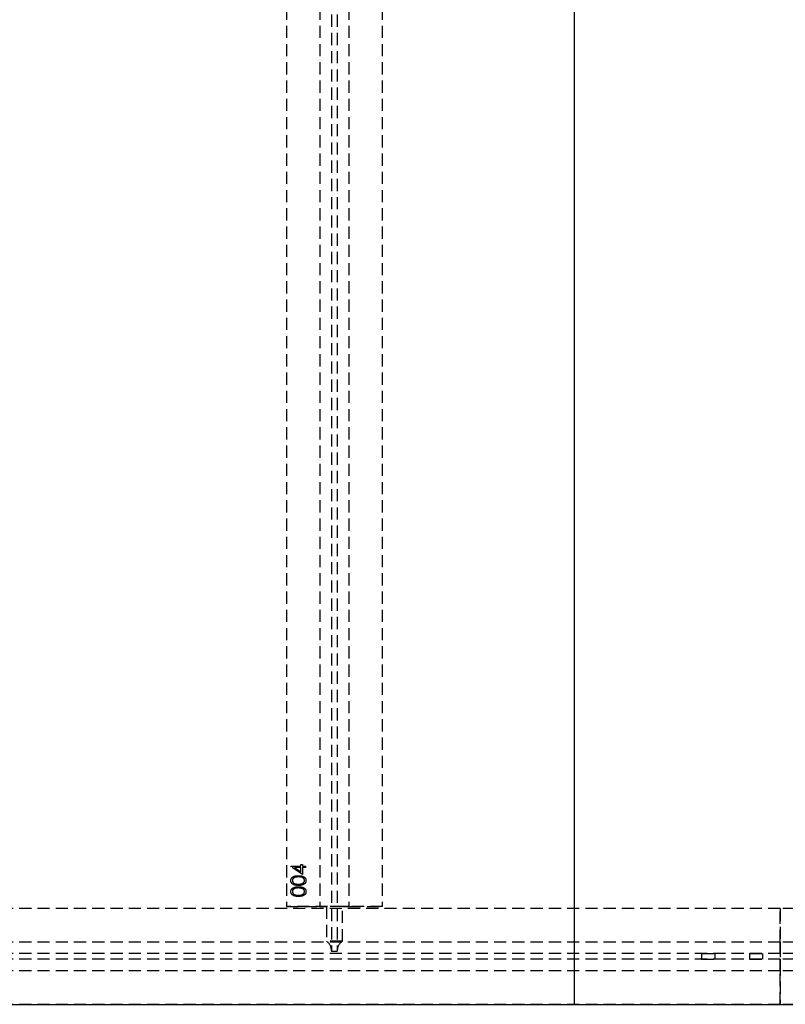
# Model space of a CAD drawing. Header units: millimetres. Extents: x 410 to 11678, y 2765 to 7100.
# Tile 23 of 38: x 5887 to 6685, y 2765 to 3793. Entities that reach past the tile are written whole.
import ezdxf

# ---------------------------------------------------------------- set-up
doc = ezdxf.new("R2010")
doc.units = ezdxf.units.MM
doc.header["$LTSCALE"] = 10
doc.linetypes.add('HIDDEN', pattern=[1.905, 1.27, -0.635])
doc.layers.add('Caillebotis', color=1, linetype='Continuous', lineweight=25)
doc.layers.add('Plancher inferieur', color=7, linetype='Continuous')

msp = doc.modelspace()

# ---------------------------------------------------------------- linework, layer by layer
at = {"layer": 'Caillebotis'}
msp.add_line((6465, 4815.4), (6465, 2765.4), dxfattribs=at)
at = {"layer": 'Caillebotis', "linetype": 'Continuous'}
msp.add_line((3405, 2765.4), (11515, 2765.4), dxfattribs=at)
at = {"layer": 'Caillebotis', "linetype": 'HIDDEN'}
msp.add_line((6680, 2765.4), (3405, 2765.4), dxfattribs=at)
at = {"layer": 'Plancher inferieur', "linetype": 'HIDDEN'}
for p, q in [((6212, 4808.1), (6212, 2821.3)), ((6218, 4808.1), (6218, 2821.3)), ((6165, 4758.4), (6165, 2867.4)), ((6200, 4758.4), (6200, 2867.4)), ((6230, 4758.4), (6230, 2867.4)), ((6265, 4758.4), (6265, 2867.4)), ((6169.6, 2909.6), (6180, 2909.6)), ((6169.6, 2909.3), (6169.6, 2909.6)), ((6181.6, 2901.1), (6169.6, 2909.3)), ((6180, 2911.3), (6181.6, 2911.3)), ((6180, 2909.6), (6180, 2911.3)), ((6181.6, 2911.3), (6181.6, 2909.6)), ((6181.6, 2909.6), (6185, 2909.6)), ((6185, 2909.6), (6185, 2908.2)), ((6173.5, 2908.2), (6180, 2903.7)), ((6180, 2908.2), (6173.5, 2908.2)), ((6180, 2903.7), (6180, 2908.2)), ((6181.6, 2908.2), (6181.6, 2901.1)), ((6185, 2908.2), (6181.6, 2908.2)), ((6265, 2867.4), (6165, 2867.4)), ((6165, 2867.4), (6200, 2867.4)), ((6200, 2867.4), (6206.7, 2867.4)), ((6206.7, 2867.4), (6200, 2867.4)), ((6206.7, 2867.4), (6206.7, 2831.3)), ((6223.4, 2867.4), (6206.7, 2867.4)), ((6223.4, 2831.3), (6223.4, 2867.4)), ((6223.4, 2867.4), (6230, 2867.4)), ((6230, 2867.4), (6223.4, 2867.4)), ((6230, 2867.4), (6265, 2867.4)), ((6680, 2865.4), (410, 2865.4)), ((6680, 2865.4), (3405, 2865.4)), ((6680, 2865.4), (6680, 2765.4)), ((11515, 2865.4), (6680, 2865.4)), ((6680, 2830.4), (6680, 2865.4)), ((6680, 2830.4), (410, 2830.4)), ((6223.4, 2831.3), (6206.7, 2831.3)), ((6680, 2818.4), (6680, 2830.4)), ((6680, 2830.4), (6680, 2818.4)), ((11515, 2830.4), (6680, 2830.4)), ((6680, 2818.4), (410, 2818.4)), ((6212, 2821.3), (6212, 2820.4)), ((6218, 2820.4), (6212, 2820.4)), ((6218, 2820.4), (6218, 2821.3)), ((6598, 2818.4), (6612, 2818.4)), ((6598, 2818.4), (6598, 2812.4)), ((6612, 2812.4), (6612, 2818.4)), ((6648, 2818.4), (6662, 2818.4)), ((6648, 2818.4), (6648, 2812.4)), ((6662, 2812.4), (6662, 2818.4)), ((11515, 2818.4), (6680, 2818.4)), ((6680, 2812.4), (410, 2812.4)), ((6598, 2812.4), (6612, 2812.4)), ((6648, 2812.4), (6662, 2812.4)), ((11515, 2812.4), (6680, 2812.4)), ((6680, 2800.4), (6680, 2812.4)), ((6680, 2812.4), (6680, 2800.4)), ((6680, 2800.4), (410, 2800.4)), ((6680, 2765.4), (6680, 2800.4)), ((11515, 2800.4), (6680, 2800.4)), ((6680, 2765.4), (410, 2765.4)), ((11515, 2765.4), (6680, 2765.4))]:
    msp.add_line(p, q, dxfattribs=at)
for centre, start, end in [((6200, 2821.3), 0, 56.4427), ((6230, 2821.3), 123.5573, 180)]:
    msp.add_arc(centre, 12, start, end, dxfattribs=at)
for points, knots in [([(6169.6, 2894.6), (6169.6, 2894.7), (6169.6, 2894.9), (6169.7, 2895.3), (6169.7, 2895.6), (6169.8, 2895.9), (6170, 2896.3), (6170.1, 2896.6), (6170.3, 2896.9), (6170.5, 2897.2), (6170.7, 2897.5), (6170.9, 2897.8), (6171.2, 2898), (6171.5, 2898.3), (6171.9, 2898.5), (6172.2, 2898.7), (6172.6, 2898.9), (6173, 2899.1), (6173.4, 2899.2), (6173.9, 2899.4), (6174.4, 2899.5), (6175, 2899.6), (6175.6, 2899.7), (6176.2, 2899.7), (6176.8, 2899.7), (6177.3, 2899.7), (6177.5, 2899.7)], [0, 0, 0, 0, 0.033788, 0.067226, 0.099841, 0.132545, 0.16513, 0.198011, 0.23128, 0.265044, 0.299216, 0.334359, 0.369695, 0.406258, 0.443804, 0.482982, 0.523085, 0.565267, 0.609343, 0.656393, 0.705887, 0.758326, 0.813833, 0.872795, 0.934723, 1, 1, 1, 1]), ([(6169.6, 2894.6), (6169.6, 2894.7), (6169.6, 2894.9), (6169.7, 2895.3), (6169.7, 2895.6), (6169.8, 2895.9), (6170, 2896.3), (6170.1, 2896.6), (6170.3, 2896.9), (6170.5, 2897.2), (6170.7, 2897.5), (6170.9, 2897.8), (6171.2, 2898), (6171.5, 2898.3), (6171.9, 2898.5), (6172.2, 2898.7), (6172.6, 2898.9), (6173, 2899.1), (6173.4, 2899.2), (6173.9, 2899.4), (6174.4, 2899.5), (6175, 2899.6), (6175.6, 2899.7), (6176.2, 2899.7), (6176.8, 2899.7), (6177.3, 2899.7), (6177.5, 2899.7)], [0, 0, 0, 0, 0.033788, 0.067226, 0.099841, 0.132545, 0.16513, 0.198011, 0.23128, 0.265044, 0.299216, 0.334359, 0.369695, 0.406258, 0.443804, 0.482982, 0.523085, 0.565267, 0.609343, 0.656393, 0.705887, 0.758326, 0.813833, 0.872795, 0.934723, 1, 1, 1, 1]), ([(6177.5, 2898.4), (6177.3, 2898.4), (6177, 2898.4), (6176.5, 2898.4), (6176, 2898.3), (6175.5, 2898.3), (6175.1, 2898.2), (6174.7, 2898.1), (6174.3, 2898), (6173.9, 2897.9), (6173.6, 2897.8), (6173.2, 2897.6), (6172.9, 2897.5), (6172.7, 2897.3), (6172.4, 2897.1), (6172.2, 2896.9), (6172, 2896.7), (6171.8, 2896.4), (6171.5, 2896.1), (6171.3, 2895.6), (6171.2, 2895.1), (6171.2, 2894.8), (6171.2, 2894.6)], [0, 0, 0, 0, 0.065674, 0.128473, 0.188155, 0.24508, 0.299416, 0.350785, 0.399899, 0.446624, 0.491202, 0.533319, 0.573791, 0.612461, 0.649528, 0.685459, 0.720284, 0.754012, 0.819093, 0.880506, 0.940318, 1, 1, 1, 1]), ([(6177.5, 2898.4), (6177.3, 2898.4), (6177, 2898.4), (6176.5, 2898.4), (6176, 2898.3), (6175.5, 2898.3), (6175.1, 2898.2), (6174.7, 2898.1), (6174.3, 2898), (6173.9, 2897.9), (6173.6, 2897.8), (6173.2, 2897.6), (6172.9, 2897.5), (6172.7, 2897.3), (6172.4, 2897.1), (6172.2, 2896.9), (6172, 2896.7), (6171.8, 2896.4), (6171.5, 2896.1), (6171.3, 2895.6), (6171.2, 2895.1), (6171.2, 2894.8), (6171.2, 2894.6)], [0, 0, 0, 0, 0.065674, 0.128473, 0.188155, 0.24508, 0.299416, 0.350785, 0.399899, 0.446624, 0.491202, 0.533319, 0.573791, 0.612461, 0.649528, 0.685459, 0.720284, 0.754012, 0.819093, 0.880506, 0.940318, 1, 1, 1, 1]), ([(6177.5, 2899.7), (6177.8, 2899.7), (6178.2, 2899.7), (6178.9, 2899.7), (6179.5, 2899.7), (6180.1, 2899.6), (6180.6, 2899.5), (6181.1, 2899.4), (6181.6, 2899.2), (6182, 2899.1), (6182.4, 2898.9), (6182.8, 2898.7), (6183.2, 2898.5), (6183.5, 2898.3), (6183.8, 2898), (6184.1, 2897.8), (6184.3, 2897.5), (6184.6, 2897.2), (6184.8, 2896.9), (6184.9, 2896.6), (6185.1, 2896.3), (6185.2, 2896), (6185.3, 2895.6), (6185.4, 2895.3), (6185.4, 2894.9), (6185.4, 2894.7), (6185.4, 2894.6)], [0, 0, 0, 0, 0.0650685, 0.1270672, 0.1855315, 0.2407849, 0.2930042, 0.3425557, 0.3889552, 0.4328151, 0.4746712, 0.5148207, 0.5536551, 0.5914786, 0.627861, 0.6636394, 0.698823, 0.7334329, 0.76763, 0.8010741, 0.8342505, 0.86697, 0.8997116, 0.9326965, 0.9661732, 1, 1, 1, 1]), ([(6177.5, 2899.7), (6177.8, 2899.7), (6178.2, 2899.7), (6178.9, 2899.7), (6179.5, 2899.7), (6180.1, 2899.6), (6180.6, 2899.5), (6181.1, 2899.4), (6181.6, 2899.2), (6182, 2899.1), (6182.4, 2898.9), (6182.8, 2898.7), (6183.2, 2898.5), (6183.5, 2898.3), (6183.8, 2898), (6184.1, 2897.8), (6184.3, 2897.5), (6184.6, 2897.2), (6184.8, 2896.9), (6184.9, 2896.6), (6185.1, 2896.3), (6185.2, 2896), (6185.3, 2895.6), (6185.4, 2895.3), (6185.4, 2894.9), (6185.4, 2894.7), (6185.4, 2894.6)], [0, 0, 0, 0, 0.0650685, 0.1270672, 0.1855315, 0.2407849, 0.2930042, 0.3425557, 0.3889552, 0.4328151, 0.4746712, 0.5148207, 0.5536551, 0.5914786, 0.627861, 0.6636394, 0.698823, 0.7334329, 0.76763, 0.8010741, 0.8342505, 0.86697, 0.8997116, 0.9326965, 0.9661732, 1, 1, 1, 1]), ([(6181.3, 2897.8), (6181.2, 2897.9), (6180.9, 2898), (6180.5, 2898.1), (6180, 2898.2), (6179.6, 2898.3), (6179.1, 2898.3), (6178.6, 2898.4), (6178.1, 2898.4), (6177.7, 2898.4), (6177.5, 2898.4)], [0, 0, 0, 0, 0.110588, 0.224542, 0.342503, 0.464324, 0.590756, 0.722227, 0.858843, 1, 1, 1, 1]), ([(6181.3, 2897.8), (6181.2, 2897.9), (6180.9, 2898), (6180.5, 2898.1), (6180, 2898.2), (6179.6, 2898.3), (6179.1, 2898.3), (6178.6, 2898.4), (6178.1, 2898.4), (6177.7, 2898.4), (6177.5, 2898.4)], [0, 0, 0, 0, 0.110588, 0.224542, 0.342503, 0.464324, 0.590756, 0.722227, 0.858843, 1, 1, 1, 1]), ([(6177.5, 2889.6), (6177.3, 2889.6), (6176.8, 2889.6), (6176.1, 2889.6), (6175.5, 2889.6), (6174.9, 2889.7), (6174.3, 2889.8), (6173.8, 2889.9), (6173.4, 2890), (6172.9, 2890.2), (6172.5, 2890.3), (6172.2, 2890.5), (6171.8, 2890.7), (6171.5, 2890.9), (6171.2, 2891.2), (6170.9, 2891.4), (6170.7, 2891.7), (6170.5, 2892), (6170.3, 2892.3), (6170.1, 2892.6), (6170, 2892.9), (6169.8, 2893.2), (6169.7, 2893.5), (6169.7, 2893.9), (6169.6, 2894.2), (6169.6, 2894.4), (6169.6, 2894.6)], [0, 0, 0, 0, 0.06859, 0.133236, 0.194298, 0.251261, 0.304491, 0.354209, 0.400451, 0.443378, 0.483979, 0.523213, 0.561001, 0.597856, 0.633471, 0.668265, 0.702638, 0.736825, 0.77043, 0.803572, 0.835925, 0.86847, 0.900854, 0.933471, 0.96626, 1, 1, 1, 1]), ([(6177.5, 2889.6), (6177.3, 2889.6), (6176.8, 2889.6), (6176.1, 2889.6), (6175.5, 2889.6), (6174.9, 2889.7), (6174.3, 2889.8), (6173.8, 2889.9), (6173.4, 2890), (6172.9, 2890.2), (6172.5, 2890.3), (6172.2, 2890.5), (6171.8, 2890.7), (6171.5, 2890.9), (6171.2, 2891.2), (6170.9, 2891.4), (6170.7, 2891.7), (6170.5, 2892), (6170.3, 2892.3), (6170.1, 2892.6), (6170, 2892.9), (6169.8, 2893.2), (6169.7, 2893.5), (6169.7, 2893.9), (6169.6, 2894.2), (6169.6, 2894.4), (6169.6, 2894.6)], [0, 0, 0, 0, 0.06859, 0.133236, 0.194298, 0.251261, 0.304491, 0.354209, 0.400451, 0.443378, 0.483979, 0.523213, 0.561001, 0.597856, 0.633471, 0.668265, 0.702638, 0.736825, 0.77043, 0.803572, 0.835925, 0.86847, 0.900854, 0.933471, 0.96626, 1, 1, 1, 1]), ([(6169.6, 2883), (6169.6, 2883.1), (6169.6, 2883.4), (6169.7, 2883.7), (6169.7, 2884.1), (6169.8, 2884.4), (6170, 2884.7), (6170.1, 2885.1), (6170.3, 2885.4), (6170.5, 2885.7), (6170.7, 2885.9), (6170.9, 2886.2), (6171.2, 2886.5), (6171.5, 2886.7), (6171.9, 2886.9), (6172.2, 2887.2), (6172.6, 2887.3), (6173, 2887.5), (6173.4, 2887.7), (6173.9, 2887.8), (6174.4, 2887.9), (6175, 2888), (6175.6, 2888.1), (6176.2, 2888.2), (6176.8, 2888.2), (6177.3, 2888.2), (6177.5, 2888.2)], [0, 0, 0, 0, 0.033788, 0.067226, 0.099841, 0.132545, 0.16513, 0.198011, 0.23128, 0.265044, 0.299216, 0.334359, 0.369695, 0.406258, 0.443804, 0.482982, 0.523085, 0.565267, 0.609343, 0.656393, 0.705887, 0.758326, 0.813833, 0.872795, 0.934723, 1, 1, 1, 1]), ([(6169.6, 2883), (6169.6, 2883.1), (6169.6, 2883.4), (6169.7, 2883.7), (6169.7, 2884.1), (6169.8, 2884.4), (6170, 2884.7), (6170.1, 2885.1), (6170.3, 2885.4), (6170.5, 2885.7), (6170.7, 2885.9), (6170.9, 2886.2), (6171.2, 2886.5), (6171.5, 2886.7), (6171.9, 2886.9), (6172.2, 2887.2), (6172.6, 2887.3), (6173, 2887.5), (6173.4, 2887.7), (6173.9, 2887.8), (6174.4, 2887.9), (6175, 2888), (6175.6, 2888.1), (6176.2, 2888.2), (6176.8, 2888.2), (6177.3, 2888.2), (6177.5, 2888.2)], [0, 0, 0, 0, 0.033788, 0.067226, 0.099841, 0.132545, 0.16513, 0.198011, 0.23128, 0.265044, 0.299216, 0.334359, 0.369695, 0.406258, 0.443804, 0.482982, 0.523085, 0.565267, 0.609343, 0.656393, 0.705887, 0.758326, 0.813833, 0.872795, 0.934723, 1, 1, 1, 1]), ([(6171.2, 2894.6), (6171.2, 2894.4), (6171.2, 2894.1), (6171.3, 2893.6), (6171.5, 2893.2), (6171.8, 2892.8), (6172, 2892.5), (6172.2, 2892.3), (6172.4, 2892.1), (6172.6, 2891.9), (6172.9, 2891.8), (6173.2, 2891.6), (6173.4, 2891.5), (6173.8, 2891.4), (6174.1, 2891.2), (6174.5, 2891.2), (6174.9, 2891.1), (6175.3, 2891), (6175.8, 2891), (6176.4, 2890.9), (6176.9, 2890.9), (6177.3, 2890.9), (6177.5, 2890.9)], [0, 0, 0, 0, 0.060377, 0.120865, 0.182579, 0.247626, 0.281336, 0.315119, 0.349457, 0.384606, 0.421016, 0.458237, 0.496894, 0.537315, 0.58021, 0.627167, 0.678438, 0.734024, 0.793778, 0.857736, 0.926709, 1, 1, 1, 1]), ([(6171.2, 2894.6), (6171.2, 2894.4), (6171.2, 2894.1), (6171.3, 2893.6), (6171.5, 2893.2), (6171.8, 2892.8), (6172, 2892.5), (6172.2, 2892.3), (6172.4, 2892.1), (6172.6, 2891.9), (6172.9, 2891.8), (6173.2, 2891.6), (6173.4, 2891.5), (6173.8, 2891.4), (6174.1, 2891.2), (6174.5, 2891.2), (6174.9, 2891.1), (6175.3, 2891), (6175.8, 2891), (6176.4, 2890.9), (6176.9, 2890.9), (6177.3, 2890.9), (6177.5, 2890.9)], [0, 0, 0, 0, 0.060377, 0.120865, 0.182579, 0.247626, 0.281336, 0.315119, 0.349457, 0.384606, 0.421016, 0.458237, 0.496894, 0.537315, 0.58021, 0.627167, 0.678438, 0.734024, 0.793778, 0.857736, 0.926709, 1, 1, 1, 1]), ([(6185.4, 2894.6), (6185.4, 2894.4), (6185.4, 2894.2), (6185.4, 2893.9), (6185.3, 2893.5), (6185.2, 2893.2), (6185.1, 2892.9), (6184.9, 2892.6), (6184.8, 2892.3), (6184.6, 2892), (6184.4, 2891.7), (6184.1, 2891.4), (6183.8, 2891.2), (6183.5, 2891), (6183.2, 2890.7), (6182.9, 2890.5), (6182.5, 2890.4), (6182.1, 2890.2), (6181.7, 2890), (6181.2, 2889.9), (6180.7, 2889.8), (6180.1, 2889.7), (6179.5, 2889.6), (6178.9, 2889.6), (6178.2, 2889.6), (6177.8, 2889.6), (6177.5, 2889.6)], [0, 0, 0, 0, 0.033789, 0.066625, 0.099289, 0.131367, 0.163592, 0.196113, 0.228912, 0.26217, 0.296004, 0.330232, 0.365076, 0.400968, 0.437877, 0.475966, 0.51564, 0.556675, 0.600028, 0.64669, 0.696419, 0.749772, 0.80685, 0.86743, 0.931884, 1, 1, 1, 1]), ([(6177.5, 2890.9), (6177.7, 2890.9), (6178.1, 2890.9), (6178.7, 2890.9), (6179.2, 2891), (6179.7, 2891), (6180.1, 2891.1), (6180.6, 2891.1), (6180.9, 2891.2), (6181.3, 2891.4), (6181.6, 2891.5), (6181.9, 2891.6), (6182.1, 2891.8), (6182.4, 2891.9), (6182.6, 2892.1), (6182.8, 2892.3), (6183, 2892.5), (6183.3, 2892.8), (6183.5, 2893.2), (6183.7, 2893.6), (6183.8, 2894.1), (6183.9, 2894.4), (6183.9, 2894.6)], [0, 0, 0, 0, 0.072955, 0.141591, 0.205573, 0.265315, 0.320613, 0.371477, 0.418453, 0.461364, 0.501801, 0.540474, 0.577852, 0.614276, 0.64966, 0.684283, 0.718344, 0.752068, 0.817643, 0.879716, 0.939962, 1, 1, 1, 1]), ([(6177.5, 2890.9), (6177.7, 2890.9), (6178.1, 2890.9), (6178.7, 2890.9), (6179.2, 2891), (6179.7, 2891), (6180.1, 2891.1), (6180.6, 2891.1), (6180.9, 2891.2), (6181.3, 2891.4), (6181.6, 2891.5), (6181.9, 2891.6), (6182.1, 2891.8), (6182.4, 2891.9), (6182.6, 2892.1), (6182.8, 2892.3), (6183, 2892.5), (6183.3, 2892.8), (6183.5, 2893.2), (6183.7, 2893.6), (6183.8, 2894.1), (6183.9, 2894.4), (6183.9, 2894.6)], [0, 0, 0, 0, 0.072955, 0.141591, 0.205573, 0.265315, 0.320613, 0.371477, 0.418453, 0.461364, 0.501801, 0.540474, 0.577852, 0.614276, 0.64966, 0.684283, 0.718344, 0.752068, 0.817643, 0.879716, 0.939962, 1, 1, 1, 1]), ([(6185.4, 2894.6), (6185.4, 2894.4), (6185.4, 2894.2), (6185.4, 2893.9), (6185.3, 2893.5), (6185.2, 2893.2), (6185.1, 2892.9), (6184.9, 2892.6), (6184.8, 2892.3), (6184.6, 2892), (6184.4, 2891.7), (6184.1, 2891.4), (6183.8, 2891.2), (6183.5, 2891), (6183.2, 2890.7), (6182.9, 2890.5), (6182.5, 2890.4), (6182.1, 2890.2), (6181.7, 2890), (6181.2, 2889.9), (6180.7, 2889.8), (6180.1, 2889.7), (6179.5, 2889.6), (6178.9, 2889.6), (6178.2, 2889.6), (6177.8, 2889.6), (6177.5, 2889.6)], [0, 0, 0, 0, 0.033789, 0.066625, 0.099289, 0.131367, 0.163592, 0.196113, 0.228912, 0.26217, 0.296004, 0.330232, 0.365076, 0.400968, 0.437877, 0.475966, 0.51564, 0.556675, 0.600028, 0.64669, 0.696419, 0.749772, 0.80685, 0.86743, 0.931884, 1, 1, 1, 1]), ([(6177.5, 2888.2), (6177.8, 2888.2), (6178.2, 2888.2), (6178.9, 2888.2), (6179.5, 2888.1), (6180.1, 2888), (6180.6, 2887.9), (6181.1, 2887.8), (6181.6, 2887.7), (6182, 2887.5), (6182.4, 2887.4), (6182.8, 2887.2), (6183.2, 2887), (6183.5, 2886.7), (6183.8, 2886.5), (6184.1, 2886.2), (6184.3, 2886), (6184.6, 2885.7), (6184.8, 2885.4), (6184.9, 2885.1), (6185.1, 2884.7), (6185.2, 2884.4), (6185.3, 2884.1), (6185.4, 2883.7), (6185.4, 2883.4), (6185.4, 2883.1), (6185.4, 2883)], [0, 0, 0, 0, 0.065069, 0.127067, 0.185532, 0.240785, 0.293004, 0.342556, 0.388955, 0.432815, 0.474671, 0.514821, 0.553655, 0.591479, 0.627861, 0.663639, 0.698823, 0.733433, 0.76763, 0.801074, 0.83425, 0.86697, 0.899712, 0.932696, 0.966173, 1, 1, 1, 1]), ([(6177.5, 2888.2), (6177.8, 2888.2), (6178.2, 2888.2), (6178.9, 2888.2), (6179.5, 2888.1), (6180.1, 2888), (6180.6, 2887.9), (6181.1, 2887.8), (6181.6, 2887.7), (6182, 2887.5), (6182.4, 2887.4), (6182.8, 2887.2), (6183.2, 2887), (6183.5, 2886.7), (6183.8, 2886.5), (6184.1, 2886.2), (6184.3, 2886), (6184.6, 2885.7), (6184.8, 2885.4), (6184.9, 2885.1), (6185.1, 2884.7), (6185.2, 2884.4), (6185.3, 2884.1), (6185.4, 2883.7), (6185.4, 2883.4), (6185.4, 2883.1), (6185.4, 2883)], [0, 0, 0, 0, 0.065069, 0.127067, 0.185532, 0.240785, 0.293004, 0.342556, 0.388955, 0.432815, 0.474671, 0.514821, 0.553655, 0.591479, 0.627861, 0.663639, 0.698823, 0.733433, 0.76763, 0.801074, 0.83425, 0.86697, 0.899712, 0.932696, 0.966173, 1, 1, 1, 1]), ([(6183.9, 2894.6), (6183.9, 2894.8), (6183.8, 2895.1), (6183.7, 2895.6), (6183.5, 2896.1), (6183.3, 2896.4), (6183.1, 2896.7), (6182.9, 2896.9), (6182.6, 2897.1), (6182.4, 2897.3), (6182.2, 2897.4), (6181.9, 2897.6), (6181.6, 2897.7), (6181.4, 2897.8), (6181.3, 2897.8)], [0, 0, 0, 0, 0.112802, 0.225203, 0.339663, 0.459731, 0.521784, 0.583969, 0.64821, 0.71391, 0.781027, 0.851466, 0.924059, 1, 1, 1, 1]), ([(6183.9, 2894.6), (6183.9, 2894.8), (6183.8, 2895.1), (6183.7, 2895.6), (6183.5, 2896.1), (6183.3, 2896.4), (6183.1, 2896.7), (6182.9, 2896.9), (6182.6, 2897.1), (6182.4, 2897.3), (6182.2, 2897.4), (6181.9, 2897.6), (6181.6, 2897.7), (6181.4, 2897.8), (6181.3, 2897.8)], [0, 0, 0, 0, 0.112802, 0.225203, 0.339663, 0.459731, 0.521784, 0.583969, 0.64821, 0.71391, 0.781027, 0.851466, 0.924059, 1, 1, 1, 1]), ([(6177.5, 2878), (6177.3, 2878), (6176.8, 2878), (6176.1, 2878), (6175.5, 2878.1), (6174.9, 2878.2), (6174.3, 2878.3), (6173.8, 2878.4), (6173.4, 2878.5), (6172.9, 2878.6), (6172.5, 2878.8), (6172.2, 2879), (6171.8, 2879.2), (6171.5, 2879.4), (6171.2, 2879.6), (6170.9, 2879.9), (6170.7, 2880.2), (6170.5, 2880.4), (6170.3, 2880.7), (6170.1, 2881), (6170, 2881.3), (6169.8, 2881.7), (6169.7, 2882), (6169.7, 2882.3), (6169.6, 2882.7), (6169.6, 2882.9), (6169.6, 2883)], [0, 0, 0, 0, 0.0685895, 0.1332361, 0.1942981, 0.2512605, 0.3044908, 0.3542085, 0.4004508, 0.4433777, 0.4839788, 0.5232133, 0.5610006, 0.5978557, 0.6334713, 0.6682646, 0.7026375, 0.7368246, 0.77043, 0.8035716, 0.8359252, 0.86847, 0.9008539, 0.9334715, 0.9662601, 1, 1, 1, 1]), ([(6177.5, 2878), (6177.3, 2878), (6176.8, 2878), (6176.1, 2878), (6175.5, 2878.1), (6174.9, 2878.2), (6174.3, 2878.3), (6173.8, 2878.4), (6173.4, 2878.5), (6172.9, 2878.6), (6172.5, 2878.8), (6172.2, 2879), (6171.8, 2879.2), (6171.5, 2879.4), (6171.2, 2879.6), (6170.9, 2879.9), (6170.7, 2880.2), (6170.5, 2880.4), (6170.3, 2880.7), (6170.1, 2881), (6170, 2881.3), (6169.8, 2881.7), (6169.7, 2882), (6169.7, 2882.3), (6169.6, 2882.7), (6169.6, 2882.9), (6169.6, 2883)], [0, 0, 0, 0, 0.0685895, 0.1332361, 0.1942981, 0.2512605, 0.3044908, 0.3542085, 0.4004508, 0.4433777, 0.4839788, 0.5232133, 0.5610006, 0.5978557, 0.6334713, 0.6682646, 0.7026375, 0.7368246, 0.77043, 0.8035716, 0.8359252, 0.86847, 0.9008539, 0.9334715, 0.9662601, 1, 1, 1, 1]), ([(6177.5, 2886.9), (6177.3, 2886.9), (6177, 2886.9), (6176.5, 2886.8), (6176, 2886.8), (6175.5, 2886.7), (6175.1, 2886.7), (6174.7, 2886.6), (6174.3, 2886.5), (6173.9, 2886.4), (6173.6, 2886.2), (6173.2, 2886.1), (6172.9, 2885.9), (6172.7, 2885.8), (6172.4, 2885.6), (6172.2, 2885.4), (6172, 2885.2), (6171.8, 2884.9), (6171.5, 2884.5), (6171.3, 2884), (6171.2, 2883.6), (6171.2, 2883.2), (6171.2, 2883.1)], [0, 0, 0, 0, 0.065674, 0.128473, 0.188155, 0.24508, 0.299416, 0.350785, 0.399899, 0.446624, 0.491202, 0.533319, 0.573791, 0.612461, 0.649528, 0.685459, 0.720284, 0.754012, 0.819093, 0.880506, 0.940318, 1, 1, 1, 1]), ([(6177.5, 2886.9), (6177.3, 2886.9), (6177, 2886.9), (6176.5, 2886.8), (6176, 2886.8), (6175.5, 2886.7), (6175.1, 2886.7), (6174.7, 2886.6), (6174.3, 2886.5), (6173.9, 2886.4), (6173.6, 2886.2), (6173.2, 2886.1), (6172.9, 2885.9), (6172.7, 2885.8), (6172.4, 2885.6), (6172.2, 2885.4), (6172, 2885.2), (6171.8, 2884.9), (6171.5, 2884.5), (6171.3, 2884), (6171.2, 2883.6), (6171.2, 2883.2), (6171.2, 2883.1)], [0, 0, 0, 0, 0.065674, 0.128473, 0.188155, 0.24508, 0.299416, 0.350785, 0.399899, 0.446624, 0.491202, 0.533319, 0.573791, 0.612461, 0.649528, 0.685459, 0.720284, 0.754012, 0.819093, 0.880506, 0.940318, 1, 1, 1, 1]), ([(6171.2, 2883.1), (6171.2, 2882.9), (6171.2, 2882.6), (6171.3, 2882.1), (6171.5, 2881.6), (6171.8, 2881.2), (6172, 2881), (6172.2, 2880.8), (6172.4, 2880.6), (6172.6, 2880.4), (6172.9, 2880.2), (6173.2, 2880.1), (6173.4, 2879.9), (6173.8, 2879.8), (6174.1, 2879.7), (6174.5, 2879.6), (6174.9, 2879.5), (6175.3, 2879.5), (6175.8, 2879.4), (6176.4, 2879.4), (6176.9, 2879.4), (6177.3, 2879.4), (6177.5, 2879.4)], [0, 0, 0, 0, 0.060377, 0.120865, 0.182579, 0.247626, 0.281336, 0.315119, 0.349457, 0.384606, 0.421016, 0.458237, 0.496894, 0.537315, 0.58021, 0.627167, 0.678438, 0.734024, 0.793778, 0.857736, 0.926709, 1, 1, 1, 1]), ([(6171.2, 2883.1), (6171.2, 2882.9), (6171.2, 2882.6), (6171.3, 2882.1), (6171.5, 2881.6), (6171.8, 2881.2), (6172, 2881), (6172.2, 2880.8), (6172.4, 2880.6), (6172.6, 2880.4), (6172.9, 2880.2), (6173.2, 2880.1), (6173.4, 2879.9), (6173.8, 2879.8), (6174.1, 2879.7), (6174.5, 2879.6), (6174.9, 2879.5), (6175.3, 2879.5), (6175.8, 2879.4), (6176.4, 2879.4), (6176.9, 2879.4), (6177.3, 2879.4), (6177.5, 2879.4)], [0, 0, 0, 0, 0.060377, 0.120865, 0.182579, 0.247626, 0.281336, 0.315119, 0.349457, 0.384606, 0.421016, 0.458237, 0.496894, 0.537315, 0.58021, 0.627167, 0.678438, 0.734024, 0.793778, 0.857736, 0.926709, 1, 1, 1, 1]), ([(6181.3, 2886.3), (6181.2, 2886.3), (6180.9, 2886.4), (6180.5, 2886.5), (6180, 2886.6), (6179.6, 2886.7), (6179.1, 2886.8), (6178.6, 2886.8), (6178.1, 2886.9), (6177.7, 2886.9), (6177.5, 2886.9)], [0, 0, 0, 0, 0.110588, 0.224542, 0.342503, 0.464324, 0.590756, 0.722227, 0.858843, 1, 1, 1, 1]), ([(6181.3, 2886.3), (6181.2, 2886.3), (6180.9, 2886.4), (6180.5, 2886.5), (6180, 2886.6), (6179.6, 2886.7), (6179.1, 2886.8), (6178.6, 2886.8), (6178.1, 2886.9), (6177.7, 2886.9), (6177.5, 2886.9)], [0, 0, 0, 0, 0.110588, 0.224542, 0.342503, 0.464324, 0.590756, 0.722227, 0.858843, 1, 1, 1, 1]), ([(6177.5, 2879.4), (6177.7, 2879.4), (6178.1, 2879.4), (6178.7, 2879.4), (6179.2, 2879.4), (6179.7, 2879.5), (6180.1, 2879.5), (6180.6, 2879.6), (6180.9, 2879.7), (6181.3, 2879.8), (6181.6, 2879.9), (6181.9, 2880.1), (6182.1, 2880.2), (6182.4, 2880.4), (6182.6, 2880.6), (6182.8, 2880.7), (6183, 2881), (6183.3, 2881.2), (6183.5, 2881.6), (6183.7, 2882.1), (6183.8, 2882.6), (6183.9, 2882.9), (6183.9, 2883.1)], [0, 0, 0, 0, 0.072955, 0.141591, 0.205573, 0.265315, 0.320613, 0.371477, 0.418453, 0.461364, 0.501801, 0.540474, 0.577852, 0.614276, 0.64966, 0.684283, 0.718344, 0.752068, 0.817643, 0.879716, 0.939962, 1, 1, 1, 1]), ([(6177.5, 2879.4), (6177.7, 2879.4), (6178.1, 2879.4), (6178.7, 2879.4), (6179.2, 2879.4), (6179.7, 2879.5), (6180.1, 2879.5), (6180.6, 2879.6), (6180.9, 2879.7), (6181.3, 2879.8), (6181.6, 2879.9), (6181.9, 2880.1), (6182.1, 2880.2), (6182.4, 2880.4), (6182.6, 2880.6), (6182.8, 2880.7), (6183, 2881), (6183.3, 2881.2), (6183.5, 2881.6), (6183.7, 2882.1), (6183.8, 2882.6), (6183.9, 2882.9), (6183.9, 2883.1)], [0, 0, 0, 0, 0.072955, 0.141591, 0.205573, 0.265315, 0.320613, 0.371477, 0.418453, 0.461364, 0.501801, 0.540474, 0.577852, 0.614276, 0.64966, 0.684283, 0.718344, 0.752068, 0.817643, 0.879716, 0.939962, 1, 1, 1, 1]), ([(6185.4, 2883), (6185.4, 2882.9), (6185.4, 2882.7), (6185.4, 2882.3), (6185.3, 2882), (6185.2, 2881.7), (6185.1, 2881.3), (6184.9, 2881), (6184.8, 2880.7), (6184.6, 2880.4), (6184.4, 2880.2), (6184.1, 2879.9), (6183.8, 2879.7), (6183.5, 2879.4), (6183.2, 2879.2), (6182.9, 2879), (6182.5, 2878.8), (6182.1, 2878.6), (6181.7, 2878.5), (6181.2, 2878.4), (6180.7, 2878.3), (6180.1, 2878.2), (6179.5, 2878.1), (6178.9, 2878), (6178.2, 2878), (6177.8, 2878), (6177.5, 2878)], [0, 0, 0, 0, 0.033789, 0.066625, 0.099289, 0.131367, 0.163592, 0.196113, 0.228912, 0.26217, 0.296004, 0.330232, 0.365076, 0.400968, 0.437877, 0.475966, 0.51564, 0.556675, 0.600028, 0.64669, 0.696419, 0.749772, 0.80685, 0.86743, 0.931884, 1, 1, 1, 1]), ([(6185.4, 2883), (6185.4, 2882.9), (6185.4, 2882.7), (6185.4, 2882.3), (6185.3, 2882), (6185.2, 2881.7), (6185.1, 2881.3), (6184.9, 2881), (6184.8, 2880.7), (6184.6, 2880.4), (6184.4, 2880.2), (6184.1, 2879.9), (6183.8, 2879.7), (6183.5, 2879.4), (6183.2, 2879.2), (6182.9, 2879), (6182.5, 2878.8), (6182.1, 2878.6), (6181.7, 2878.5), (6181.2, 2878.4), (6180.7, 2878.3), (6180.1, 2878.2), (6179.5, 2878.1), (6178.9, 2878), (6178.2, 2878), (6177.8, 2878), (6177.5, 2878)], [0, 0, 0, 0, 0.033789, 0.066625, 0.099289, 0.131367, 0.163592, 0.196113, 0.228912, 0.26217, 0.296004, 0.330232, 0.365076, 0.400968, 0.437877, 0.475966, 0.51564, 0.556675, 0.600028, 0.64669, 0.696419, 0.749772, 0.80685, 0.86743, 0.931884, 1, 1, 1, 1]), ([(6183.9, 2883.1), (6183.9, 2883.2), (6183.8, 2883.6), (6183.7, 2884.1), (6183.5, 2884.5), (6183.3, 2884.9), (6183.1, 2885.2), (6182.9, 2885.4), (6182.6, 2885.6), (6182.4, 2885.7), (6182.2, 2885.9), (6181.9, 2886), (6181.6, 2886.2), (6181.4, 2886.3), (6181.3, 2886.3)], [0, 0, 0, 0, 0.112802, 0.225203, 0.339663, 0.459731, 0.521784, 0.583969, 0.64821, 0.71391, 0.781027, 0.851466, 0.924059, 1, 1, 1, 1]), ([(6183.9, 2883.1), (6183.9, 2883.2), (6183.8, 2883.6), (6183.7, 2884.1), (6183.5, 2884.5), (6183.3, 2884.9), (6183.1, 2885.2), (6182.9, 2885.4), (6182.6, 2885.6), (6182.4, 2885.7), (6182.2, 2885.9), (6181.9, 2886), (6181.6, 2886.2), (6181.4, 2886.3), (6181.3, 2886.3)], [0, 0, 0, 0, 0.112802, 0.225203, 0.339663, 0.459731, 0.521784, 0.583969, 0.64821, 0.71391, 0.781027, 0.851466, 0.924059, 1, 1, 1, 1])]:
    msp.add_open_spline(points, degree=3, knots=knots, dxfattribs=at)

doc.saveas('drawing.dxf')
